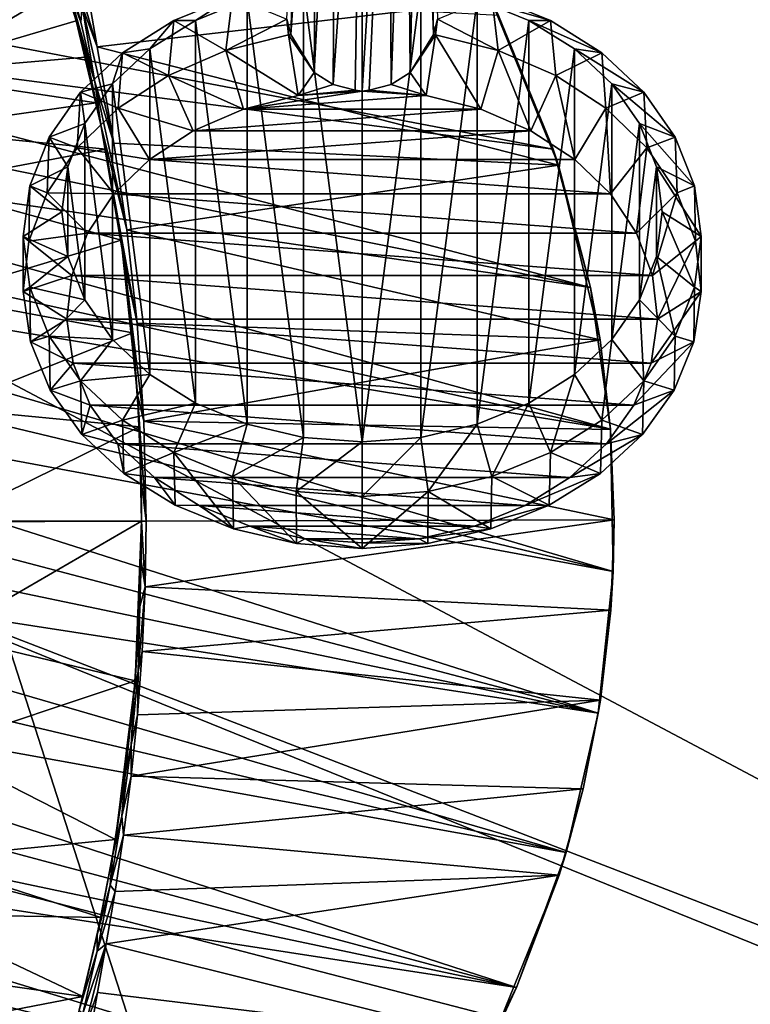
# Model space of a CAD drawing. Header units: metres. Extents: x 0 to 1004, y -708 to 0.
# Tile 22 of 118: x 128 to 279, y -444 to -241. Entities that reach past the tile are written whole.
import ezdxf

# ---------------------------------------------------------------- set-up
doc = ezdxf.new("R2010")
doc.units = ezdxf.units.M

msp = doc.modelspace()

# ---------------------------------------------------------------- linework, layer by layer
at = {"layer": 'top01'}
for points in [[(103.088409, -251.719864, 259.649841), (92.571938, -206.354126, 251.46524), (132.867233, -219.082504, 260.62207)], [(139.75119, -240.901047, 264.852875), (103.088409, -251.719864, 259.649841), (132.867233, -219.082504, 260.62207)], [(139.75119, -240.901047, 264.852875), (132.867233, -219.082504, 260.62207), (133.009766, -218.619522, 272.726166)], [(139.75119, -240.901047, 277.234894), (139.75119, -240.901047, 264.852875), (133.009766, -218.619522, 272.726166)], [(136.285278, -228.621246, 280.411102), (139.75119, -240.901047, 277.234894), (133.009766, -218.619522, 272.726166)], [(138.134064, -233.994781, 298.369324), (134.239182, -221.599396, 307.646088), (140.754913, -241.181961, 298.972168)], [(134.239182, -221.599396, 307.646088), (137.684402, -229.692993, 308.038635), (140.754913, -241.181961, 298.972168)], [(141.678009, -247.199905, 290.134369), (139.75119, -240.901047, 289.616913), (135.537308, -226.784851, 298.000336)], [(141.678009, -247.199905, 290.134369), (135.537308, -226.784851, 298.000336), (138.134064, -233.994781, 298.369324)], [(135.537308, -226.784851, 298.000336), (139.75119, -240.901047, 289.616913), (136.285278, -228.621246, 280.411102)], [(238.304123, -267.396332, 658.372742), (39.396584, -229.491959, 663.581299), (36.026302, -241.012939, 663.669556)], [(238.304123, -267.396332, 658.372742), (227.023026, -239.772797, 658.668152), (39.396584, -229.491959, 663.581299)], [(136.285278, -228.621246, 280.411102), (139.75119, -240.901047, 289.616913), (139.75119, -240.901047, 277.234894)], [(141.015533, -237.890381, 308.555969), (138.746552, -228.205414, 318.351685), (144.111984, -246.263931, 309.173157)], [(144.111984, -246.263931, 309.173157), (138.746552, -228.205414, 318.351685), (142.577728, -237.558731, 318.701172)], [(137.684402, -229.692993, 308.038635), (141.015533, -237.890381, 308.555969), (140.754913, -241.181961, 298.972168)], [(140.754913, -241.181961, 298.972168), (143.640396, -253.45813, 290.942047), (138.134064, -233.994781, 298.369324)], [(143.640396, -253.45813, 290.942047), (141.678009, -247.199905, 290.134369), (138.134064, -233.994781, 298.369324)], [(144.111984, -246.263931, 309.173157), (142.577728, -237.558731, 318.701172), (225.579132, -236.833511, 628.322754)], [(239.387512, -270.684418, 628.322754), (144.111984, -246.263931, 309.173157), (225.579132, -236.833511, 628.322754)], [(239.387512, -270.684418, 628.322754), (225.579132, -236.833511, 628.322754), (227.023026, -239.772797, 658.668152)], [(141.015533, -237.890381, 308.555969), (143.640396, -253.45813, 290.942047), (140.754913, -241.181961, 298.972168)], [(143.640396, -253.45813, 290.942047), (141.015533, -237.890381, 308.555969), (147.563385, -266.15567, 292.865753)], [(147.563385, -266.15567, 292.865753), (141.015533, -237.890381, 308.555969), (144.111984, -246.263931, 309.173157)], [(239.387512, -270.684418, 628.322754), (227.023026, -239.772797, 658.668152), (238.304123, -267.396332, 658.372742)], [(246.014938, -295.936157, 658.170837), (36.026302, -241.012939, 663.669556), (33.011452, -252.676178, 663.748535)], [(246.014938, -295.936157, 658.170837), (238.304123, -267.396332, 658.372742), (36.026302, -241.012939, 663.669556)], [(103.088409, -251.719864, 259.649841), (139.75119, -240.901047, 264.852875), (141.671768, -248.382477, 266.11142)], [(144.853729, -262.368469, 279.624756), (139.75119, -240.901047, 289.616913), (141.678009, -247.199905, 290.134369)], [(139.75119, -240.901047, 289.616913), (144.853729, -262.368469, 279.624756), (139.75119, -240.901047, 277.234894)], [(144.853729, -262.368469, 279.624756), (143.880676, -257.837921, 267.066833), (139.75119, -240.901047, 277.234894)], [(139.75119, -240.901047, 277.234894), (143.880676, -257.837921, 267.066833), (141.671768, -248.382477, 266.11142)], [(141.671768, -248.382477, 266.11142), (139.75119, -240.901047, 264.852875), (139.75119, -240.901047, 277.234894)], [(143.640396, -253.45813, 290.942047), (144.853729, -262.368469, 279.624756), (141.678009, -247.199905, 290.134369)], [(147.563385, -266.15567, 292.865753), (144.111984, -246.263931, 309.173157), (239.387512, -270.684418, 628.322754)], [(143.880676, -257.837921, 267.066833), (103.088409, -251.719864, 259.649841), (141.671768, -248.382477, 266.11142)], [(105.245506, -263.32074, 259.723877), (103.088409, -251.719864, 259.649841), (143.880676, -257.837921, 267.066833)], [(30.36018, -264.465179, 663.817932), (246.014938, -295.936157, 658.170837), (33.011452, -252.676178, 663.748535)], [(144.853729, -262.368469, 279.624756), (143.640396, -253.45813, 290.942047), (150.204285, -284.047058, 282.696869)], [(150.204285, -284.047058, 282.696869), (143.640396, -253.45813, 290.942047), (147.563385, -266.15567, 292.865753)], [(145.861221, -267.353546, 266.250824), (105.245506, -263.32074, 259.723877), (143.880676, -257.837921, 267.066833)], [(143.880676, -257.837921, 267.066833), (144.853729, -262.368469, 279.624756), (145.861221, -267.353546, 266.250824)], [(107.340927, -274.693481, 257.258514), (105.245506, -263.32074, 259.723877), (145.861221, -267.353546, 266.250824)], [(149.692474, -290.553894, 270.828156), (144.853729, -262.368469, 279.624756), (152.351288, -303.30249, 275.273865)], [(152.351288, -303.30249, 275.273865), (144.853729, -262.368469, 279.624756), (150.204285, -284.047058, 282.696869)], [(144.853729, -262.368469, 279.624756), (149.692474, -290.553894, 270.828156), (145.861221, -267.353546, 266.250824)], [(28.079628, -276.362976, 663.877686), (250.152771, -325.1427, 658.0625), (30.36018, -264.465179, 663.817932)], [(250.152771, -325.1427, 658.0625), (246.014938, -295.936157, 658.170837), (30.36018, -264.465179, 663.817932)], [(150.204285, -284.047058, 282.696869), (147.563385, -266.15567, 292.865753), (239.387512, -270.684418, 628.322754)], [(149.073013, -286.152313, 262.043823), (107.340927, -274.693481, 257.258514), (145.861221, -267.353546, 266.250824)], [(145.861221, -267.353546, 266.250824), (149.692474, -290.553894, 270.828156), (149.073013, -286.152313, 262.043823)], [(246.014938, -295.936157, 658.170837), (239.387512, -270.684418, 628.322754), (238.304123, -267.396332, 658.372742)], [(150.204285, -284.047058, 282.696869), (239.387512, -270.684418, 628.322754), (247.969803, -306.714264, 628.322754)], [(247.969803, -306.714264, 628.322754), (239.387512, -270.684418, 628.322754), (246.014938, -295.936157, 658.170837)], [(250.152771, -325.1427, 658.0625), (28.079628, -276.362976, 663.877686), (26.175861, -288.35199, 663.92749)], [(110.650826, -297.696411, 252.851227), (107.340927, -274.693481, 257.258514), (149.073013, -286.152313, 262.043823)], [(152.351288, -303.30249, 275.273865), (150.204285, -284.047058, 282.696869), (247.969803, -306.714264, 628.322754)], [(151.405045, -305.286713, 258.910065), (110.650826, -297.696411, 252.851227), (149.073013, -286.152313, 262.043823)], [(149.692474, -290.553894, 270.828156), (152.447586, -318.115021, 266.414368), (149.073013, -286.152313, 262.043823)], [(149.073013, -286.152313, 262.043823), (152.447586, -318.115021, 266.414368), (151.405045, -305.286713, 258.910065)], [(26.175861, -288.35199, 663.92749), (24.653843, -300.414276, 663.967346), (250.680878, -354.529572, 658.048645)], [(250.680878, -354.529572, 658.048645), (250.152771, -325.1427, 658.0625), (26.175861, -288.35199, 663.92749)], [(152.447586, -318.115021, 266.414368), (149.692474, -290.553894, 270.828156), (153.7453, -323.502655, 270.751953)], [(153.7453, -323.502655, 270.751953), (149.692474, -290.553894, 270.828156), (152.351288, -303.30249, 275.273865)], [(250.152771, -325.1427, 658.0625), (247.969803, -306.714264, 628.322754), (246.014938, -295.936157, 658.170837)], [(112.641136, -320.836182, 250.212402), (110.650826, -297.696411, 252.851227), (151.405045, -305.286713, 258.910065)], [(24.653843, -300.414276, 663.967346), (23.517384, -312.531555, 663.997131), (250.680878, -354.529572, 658.048645)], [(152.351288, -303.30249, 275.273865), (247.969803, -306.714264, 628.322754), (153.7453, -323.502655, 270.751953)], [(152.820389, -324.671692, 257.013), (112.641136, -320.836182, 250.212402), (151.405045, -305.286713, 258.910065)], [(152.447586, -318.115021, 266.414368), (152.820389, -324.671692, 257.013), (151.405045, -305.286713, 258.910065)], [(247.969803, -306.714264, 628.322754), (250.159836, -325.224121, 628.322754), (153.7453, -323.502655, 270.751953)], [(250.152771, -325.1427, 658.0625), (250.159836, -325.224121, 628.322754), (247.969803, -306.714264, 628.322754)], [(23.517384, -312.531555, 663.997131), (22.769129, -324.685242, 664.016724), (247.61145, -383.768463, 658.129028)], [(250.680878, -354.529572, 658.048645), (23.517384, -312.531555, 663.997131), (247.61145, -383.768463, 658.129028)], [(153.208038, -335.883575, 265.623505), (152.447586, -318.115021, 266.414368), (154.227509, -344.190033, 269.239594)], [(154.227509, -344.190033, 269.239594), (152.447586, -318.115021, 266.414368), (153.7453, -323.502655, 270.751953)], [(152.447586, -318.115021, 266.414368), (153.208038, -335.883575, 265.623505), (152.820389, -324.671692, 257.013)], [(113.310158, -344.186523, 249.327911), (112.641136, -320.836182, 250.212402), (152.820389, -324.671692, 257.013)], [(247.61145, -383.768463, 658.129028), (22.769129, -324.685242, 664.016724), (22.410526, -336.856689, 664.026123)], [(153.292374, -344.186554, 256.377838), (113.310158, -344.186523, 249.327911), (152.820389, -324.671692, 257.013)], [(153.208038, -335.883575, 265.623505), (153.292374, -344.186554, 256.377838), (152.820389, -324.671692, 257.013)], [(250.906387, -343.884338, 628.322754), (154.227509, -344.190033, 269.239594), (153.7453, -323.502655, 270.751953)], [(153.7453, -323.502655, 270.751953), (250.159836, -325.224121, 628.322754), (250.906387, -343.884338, 628.322754)], [(250.680878, -354.529572, 658.048645), (250.906387, -343.884338, 628.322754), (250.152771, -325.1427, 658.0625)], [(250.906387, -343.884338, 628.322754), (250.159836, -325.224121, 628.322754), (250.152771, -325.1427, 658.0625)], [(247.61145, -383.768463, 658.129028), (22.410526, -336.856689, 664.026123), (22.441832, -349.02713, 664.025269)], [(153.292374, -344.186554, 265.623505), (153.208038, -335.883575, 265.623505), (154.227509, -344.190033, 269.239594)], [(153.208038, -335.883575, 265.623505), (153.292374, -344.186554, 265.623505), (153.292374, -344.186554, 256.377838)], [(113.310158, -344.302032, 249.327927), (153.292374, -344.190308, 256.377838), (112.631233, -367.697113, 250.22406)], [(153.292374, -344.190308, 256.377838), (151.942947, -377.104004, 258.188019), (112.631233, -367.697113, 250.22406)], [(153.292374, -344.186554, 256.377838), (153.292374, -344.190308, 256.377838), (113.310158, -344.186523, 249.327911)], [(153.292374, -344.190308, 256.377838), (113.310158, -344.302032, 249.327927), (113.310158, -344.186523, 249.327911)], [(153.292374, -344.190308, 256.377838), (152.909378, -361.774719, 265.839233), (151.942947, -377.104004, 258.188019)], [(153.292374, -344.190308, 256.377838), (153.208023, -352.490143, 265.623505), (152.909378, -361.774719, 265.839233)], [(154.0177, -357.675293, 269.878357), (153.208023, -352.490143, 265.623505), (153.292374, -344.186554, 265.623505)], [(153.292374, -344.186554, 265.623505), (153.208023, -352.490143, 265.623505), (153.292374, -344.190308, 256.377838)], [(154.227509, -344.190033, 269.239594), (154.0177, -357.675293, 269.878357), (153.292374, -344.186554, 265.623505)], [(153.292374, -344.186554, 256.377838), (153.292374, -344.186554, 265.623505), (153.292374, -344.190308, 256.377838)], [(250.199554, -362.55542, 628.322754), (154.0177, -357.675293, 269.878357), (250.906387, -343.884338, 628.322754)], [(154.0177, -357.675293, 269.878357), (154.227509, -344.190033, 269.239594), (250.906387, -343.884338, 628.322754)], [(250.199554, -362.55542, 628.322754), (250.906387, -343.884338, 628.322754), (250.680878, -354.529572, 658.048645)], [(240.961578, -412.509003, 658.303162), (22.441832, -349.02713, 664.025269), (22.862095, -361.177856, 664.014282)], [(240.961578, -412.509003, 658.303162), (247.61145, -383.768463, 658.129028), (22.441832, -349.02713, 664.025269)], [(154.0177, -357.675293, 269.878357), (152.909378, -361.774719, 265.839233), (153.208023, -352.490143, 265.623505)], [(247.61145, -383.768463, 658.129028), (250.199554, -362.55542, 628.322754), (250.680878, -354.529572, 658.048645)], [(153.406174, -371.032684, 271.801239), (152.588943, -375.166718, 269.537109), (154.0177, -357.675293, 269.878357)], [(152.588943, -375.166718, 269.537109), (152.909378, -361.774719, 265.839233), (154.0177, -357.675293, 269.878357)], [(153.406174, -371.032684, 271.801239), (154.0177, -357.675293, 269.878357), (250.199554, -362.55542, 628.322754)], [(23.66918, -373.290314, 663.993164), (240.961578, -412.509003, 658.303162), (22.862095, -361.177856, 664.014282)], [(151.759338, -379.261353, 267.42334), (152.909378, -361.774719, 265.839233), (152.588943, -375.166718, 269.537109)], [(152.909378, -361.774719, 265.839233), (151.759338, -379.261353, 267.42334), (151.942947, -377.104004, 258.188019)], [(248.044983, -381.097198, 628.322754), (153.406174, -371.032684, 271.801239), (250.199554, -362.55542, 628.322754)], [(248.044983, -381.097198, 628.322754), (250.199554, -362.55542, 628.322754), (247.61145, -383.768463, 658.129028)], [(112.631233, -367.697113, 250.22406), (151.942947, -377.104004, 258.188019), (110.625931, -390.88208, 252.88121)], [(153.406174, -371.032684, 271.801239), (152.42308, -384.117706, 274.98819), (152.588943, -375.166718, 269.537109)], [(248.044983, -381.097198, 628.322754), (152.42308, -384.117706, 274.98819), (153.406174, -371.032684, 271.801239)], [(24.859779, -385.346161, 663.961975), (230.748352, -440.419891, 658.570618), (23.66918, -373.290314, 663.993164)], [(230.748352, -440.419891, 658.570618), (240.961578, -412.509003, 658.303162), (23.66918, -373.290314, 663.993164)], [(152.42308, -384.117706, 274.98819), (151.130478, -390.323242, 272.6073), (152.588943, -375.166718, 269.537109)], [(152.588943, -375.166718, 269.537109), (151.130478, -390.323242, 272.6073), (151.759338, -379.261353, 267.42334)], [(151.942947, -377.104004, 258.188019), (147.883682, -409.832031, 263.646027), (110.625931, -390.88208, 252.88121)], [(151.942947, -377.104004, 258.188019), (151.759338, -379.261353, 267.42334), (147.883682, -409.832031, 263.646027)], [(151.759338, -379.261353, 267.42334), (149.871613, -396.475342, 270.520294), (147.883682, -409.832031, 263.646027)], [(151.130478, -390.323242, 272.6073), (149.871613, -396.475342, 270.520294), (151.759338, -379.261353, 267.42334)], [(244.466202, -399.37146, 628.322754), (151.114822, -396.811859, 279.406738), (248.044983, -381.097198, 628.322754)], [(151.114822, -396.811859, 279.406738), (152.42308, -384.117706, 274.98819), (248.044983, -381.097198, 628.322754)], [(244.466202, -399.37146, 628.322754), (248.044983, -381.097198, 628.322754), (247.61145, -383.768463, 658.129028)], [(244.466202, -399.37146, 628.322754), (247.61145, -383.768463, 658.129028), (240.961578, -412.509003, 658.303162)], [(230.748352, -440.419891, 658.570618), (24.859779, -385.346161, 663.961975), (26.429443, -397.327362, 663.920898)], [(152.42308, -384.117706, 274.98819), (151.114822, -396.811859, 279.406738), (151.130478, -390.323242, 272.6073)], [(110.625931, -390.88208, 252.88121), (147.883682, -409.832031, 263.646027), (107.304199, -413.880005, 257.302338)], [(151.114822, -396.811859, 279.406738), (149.170258, -405.075928, 277.02243), (151.130478, -390.323242, 272.6073)], [(151.130478, -390.323242, 272.6073), (149.170258, -405.075928, 277.02243), (149.871613, -396.475342, 270.520294)], [(28.372606, -409.21637, 663.869995), (230.748352, -440.419891, 658.570618), (26.429443, -397.327362, 663.920898)], [(149.170258, -405.075928, 277.02243), (147.297028, -413.270233, 275.082764), (149.871613, -396.475342, 270.520294)], [(147.883682, -409.832031, 263.646027), (149.871613, -396.475342, 270.520294), (147.297028, -413.270233, 275.082764)], [(151.114822, -396.811859, 279.406738), (149.547058, -408.996185, 285.015625), (149.170258, -405.075928, 277.02243)], [(149.547058, -408.996185, 285.015625), (151.114822, -396.811859, 279.406738), (244.466202, -399.37146, 628.322754)], [(239.503098, -417.246155, 628.322754), (149.547058, -408.996185, 285.015625), (244.466202, -399.37146, 628.322754)], [(239.503098, -417.246155, 628.322754), (244.466202, -399.37146, 628.322754), (240.961578, -412.509003, 658.303162)], [(149.547058, -408.996185, 285.015625), (146.788162, -419.302765, 282.743134), (149.170258, -405.075928, 277.02243)], [(149.170258, -405.075928, 277.02243), (146.788162, -419.302765, 282.743134), (147.297028, -413.270233, 275.082764)], [(30.682648, -420.996002, 663.809509), (217.098862, -466.963837, 658.92804), (28.372606, -409.21637, 663.869995)], [(217.098862, -466.963837, 658.92804), (230.748352, -440.419891, 658.570618), (28.372606, -409.21637, 663.869995)], [(147.883682, -409.832031, 263.646027), (144.857132, -425.988342, 266.904572), (107.304199, -413.880005, 257.302338)], [(147.883682, -409.832031, 263.646027), (147.297028, -413.270233, 275.082764), (144.857132, -425.988342, 266.904572)], [(149.547058, -408.996185, 285.015625), (147.802872, -420.560516, 291.768433), (146.788162, -419.302765, 282.743134)], [(239.503098, -417.246155, 628.322754), (147.802872, -420.560516, 291.768433), (149.547058, -408.996185, 285.015625)], [(239.503098, -417.246155, 628.322754), (240.961578, -412.509003, 658.303162), (230.748352, -440.419891, 658.570618)], [(107.304199, -413.880005, 257.302338), (144.857132, -425.988342, 266.904572), (105.204941, -425.256287, 259.748413)], [(146.788162, -419.302765, 282.743134), (144.105637, -429.51001, 281.048523), (147.297028, -413.270233, 275.082764)], [(147.297028, -413.270233, 275.082764), (144.105637, -429.51001, 281.048523), (144.857132, -425.988342, 266.904572)], [(225.662384, -451.290344, 628.322754), (145.981628, -431.401123, 299.613037), (239.503098, -417.246155, 628.322754)], [(145.981628, -431.401123, 299.613037), (147.802872, -420.560516, 291.768433), (239.503098, -417.246155, 628.322754)], [(225.662384, -451.290344, 628.322754), (239.503098, -417.246155, 628.322754), (230.748352, -440.419891, 658.570618)], [(147.802872, -420.560516, 291.768433), (144.082321, -432.894745, 289.724243), (146.788162, -419.302765, 282.743134)], [(146.788162, -419.302765, 282.743134), (144.082321, -432.894745, 289.724243), (144.105637, -429.51001, 281.048523)], [(147.802872, -420.560516, 291.768433), (145.981628, -431.401123, 299.613037), (144.082321, -432.894745, 289.724243)], [(30.682648, -420.996002, 663.809509), (33.351929, -432.64975, 663.739624), (217.098862, -466.963837, 658.92804)], [(105.204941, -425.256287, 259.748413), (141.107925, -442.250183, 265.74173), (103.047722, -436.857941, 259.621887)], [(144.857132, -425.988342, 266.904572), (141.107925, -442.250183, 265.74173), (105.204941, -425.256287, 259.748413)], [(144.857132, -425.988342, 266.904572), (144.105637, -429.51001, 281.048523), (141.107925, -442.250183, 265.74173)], [(144.082321, -432.894745, 289.724243), (140.38237, -445.078644, 288.345825), (144.105637, -429.51001, 281.048523)], [(144.105637, -429.51001, 281.048523), (140.38237, -445.078644, 288.345825), (141.107925, -442.250183, 265.74173)], [(33.351929, -432.64975, 663.739624), (36.371849, -444.161743, 663.660522), (217.098862, -466.963837, 658.92804)], [(145.981628, -431.401123, 299.613037), (141.165405, -445.754669, 297.91687), (144.082321, -432.894745, 289.724243)], [(141.165405, -445.754669, 297.91687), (145.981628, -431.401123, 299.613037), (141.302261, -449.686371, 307.831909)], [(145.981628, -431.401123, 299.613037), (144.199158, -441.418091, 308.491089), (141.302261, -449.686371, 307.831909)], [(144.199158, -441.418091, 308.491089), (145.981628, -431.401123, 299.613037), (225.662384, -451.290344, 628.322754)], [(144.082321, -432.894745, 289.724243), (141.165405, -445.754669, 297.91687), (140.38237, -445.078644, 288.345825)], [(141.107925, -442.250183, 265.74173), (100.422379, -450.121552, 257.518005), (103.047722, -436.857941, 259.621887)], [(225.662384, -451.290344, 628.322754), (230.748352, -440.419891, 658.570618), (217.098862, -466.963837, 658.92804)], [(141.107925, -442.250183, 265.74173), (138.775925, -451.057373, 264.215393), (100.422379, -450.121552, 257.518005)], [(141.107925, -442.250183, 265.74173), (140.38237, -445.078644, 288.345825), (138.775925, -451.057373, 264.215393)], [(141.302261, -449.686371, 307.831909), (144.199158, -441.418091, 308.491089), (142.590134, -450.503113, 318.326752)], [(142.590134, -450.503113, 318.326752), (144.199158, -441.418091, 308.491089), (225.662384, -451.290344, 628.322754)]]:
    msp.add_3dface(points, dxfattribs=at)
at = {"layer": 'top0123414'}
for points in [[(211.833511, -156.736862, 1824.596924), (213.557999, -243.722763, 1940.249268), (210.650833, -161.174545, 1821.489624)], [(214.384399, -240.516769, 1944.354736), (213.557999, -243.722763, 1940.249268), (211.833511, -156.736862, 1824.596924)], [(183.282623, -240.516769, 1944.354736), (187.01619, -161.174545, 1821.489624), (184.109024, -243.722763, 1940.249268)], [(187.01619, -161.174545, 1821.489624), (189.644226, -164.26918, 1819.322754), (184.109024, -243.722763, 1940.249268)], [(210.650833, -161.174545, 1821.489624), (208.727814, -251.541946, 1938.999512), (208.022797, -164.26918, 1819.322754)], [(213.557999, -243.722763, 1940.249268), (208.727814, -251.541946, 1938.999512), (210.650833, -161.174545, 1821.489624)], [(184.109024, -243.722763, 1940.249268), (189.644226, -164.26918, 1819.322754), (188.939209, -251.541946, 1938.999512)], [(189.644226, -164.26918, 1819.322754), (193.416794, -166.417206, 1817.818604), (188.939209, -251.541946, 1938.999512)], [(208.022797, -164.26918, 1819.322754), (204.811813, -254.042908, 1938.439941), (204.250244, -166.417206, 1817.818604)], [(208.727814, -251.541946, 1938.999512), (204.811813, -254.042908, 1938.439941), (208.022797, -164.26918, 1819.322754)], [(188.939209, -251.541946, 1938.999512), (193.416794, -166.417206, 1817.818604), (192.855209, -254.042908, 1938.439941)], [(193.416794, -166.417206, 1817.818604), (198.833511, -167.385651, 1817.140503), (192.855209, -254.042908, 1938.439941)], [(204.250244, -166.417206, 1817.818604), (200.291611, -255.215836, 1938.144531), (198.833511, -255.4319, 1938.325806)], [(198.833511, -255.4319, 1938.325806), (198.833511, -167.385651, 1817.140503), (204.250244, -166.417206, 1817.818604)], [(204.811813, -254.042908, 1938.439941), (200.291611, -255.215836, 1938.144531), (204.250244, -166.417206, 1817.818604)], [(192.855209, -254.042908, 1938.439941), (198.833511, -167.385651, 1817.140503), (197.375412, -255.215836, 1938.144531)], [(198.833511, -167.385651, 1817.140503), (198.833511, -255.4319, 1938.325806), (197.375412, -255.215836, 1938.144531)], [(186.738831, -233.698456, 1964.058105), (175.107956, -236.401062, 1966.325928), (186.737869, -326.862854, 2042.232422)], [(198.833511, -327.775513, 2042.998169), (186.738831, -233.698456, 1964.058105), (186.737869, -326.862854, 2042.232422)], [(198.833511, -327.775513, 2042.998169), (198.833511, -232.785995, 1963.29248), (186.738831, -233.698456, 1964.058105)], [(210.928192, -233.698456, 1964.058105), (198.833511, -232.785995, 1963.29248), (198.833511, -327.775513, 2042.998169)], [(210.929169, -326.862885, 2042.232422), (210.928192, -233.698456, 1964.058105), (198.833511, -327.775513, 2042.998169)], [(222.559067, -236.401062, 1966.325928), (210.928192, -233.698456, 1964.058105), (210.929169, -326.862885, 2042.232422)], [(159.951172, -240.833191, 1959.601685), (164.38884, -240.789963, 1970.008667), (172.054733, -235.878891, 1955.444458)], [(159.951172, -240.833191, 1959.601685), (172.054733, -235.878891, 1955.444458), (170.709793, -247.041199, 1943.033813)], [(164.38884, -240.789963, 1970.008667), (175.107956, -236.401062, 1966.325928), (172.054733, -235.878891, 1955.444458)], [(175.107956, -236.401062, 1966.325928), (164.38884, -240.789963, 1970.008667), (175.10701, -324.160156, 2039.964478)], [(170.709793, -247.041199, 1943.033813), (172.054733, -235.878891, 1955.444458), (183.282623, -240.516769, 1944.354736)], [(186.737869, -326.862854, 2042.232422), (175.107956, -236.401062, 1966.325928), (175.10701, -324.160156, 2039.964478)], [(222.559998, -324.160156, 2039.964478), (222.559067, -236.401062, 1966.325928), (210.929169, -326.862885, 2042.232422)], [(226.957245, -247.041199, 1943.033813), (214.384399, -240.516769, 1944.354736), (225.612305, -235.878891, 1955.444458)], [(237.715866, -240.833191, 1959.601685), (225.612305, -235.878891, 1955.444458), (222.559067, -236.401062, 1966.325928)], [(233.278183, -240.789963, 1970.008667), (237.715866, -240.833191, 1959.601685), (222.559067, -236.401062, 1966.325928)], [(233.278183, -240.789963, 1970.008667), (222.559067, -236.401062, 1966.325928), (222.559998, -324.160156, 2039.964478)], [(237.715866, -240.833191, 1959.601685), (226.957245, -247.041199, 1943.033813), (225.612305, -235.878891, 1955.444458)], [(149.34198, -247.501236, 1965.196777), (154.993439, -246.696487, 1974.964844), (159.951172, -240.833191, 1959.601685)], [(149.34198, -247.501236, 1965.196777), (159.951172, -240.833191, 1959.601685), (158.82959, -252.142303, 1947.314209)], [(154.993439, -246.696487, 1974.964844), (164.38884, -240.789963, 1970.008667), (159.951172, -240.833191, 1959.601685)], [(164.38884, -240.789963, 1970.008667), (154.993439, -246.696487, 1974.964844), (164.387985, -319.771118, 2036.281738)], [(158.82959, -252.142303, 1947.314209), (159.951172, -240.833191, 1959.601685), (170.709793, -247.041199, 1943.033813)], [(175.10701, -324.160156, 2039.964478), (164.38884, -240.789963, 1970.008667), (164.387985, -319.771118, 2036.281738)], [(183.654556, -243.798874, 1940.313232), (170.709793, -247.041199, 1943.033813), (183.282623, -240.516769, 1944.354736)], [(184.109024, -243.722763, 1940.249268), (183.654556, -243.798874, 1940.313232), (183.282623, -240.516769, 1944.354736)], [(214.012466, -243.798874, 1940.313232), (213.557999, -243.722763, 1940.249268), (214.384399, -240.516769, 1944.354736)], [(226.957245, -247.041199, 1943.033813), (214.012466, -243.798874, 1940.313232), (214.384399, -240.516769, 1944.354736)], [(233.279022, -319.771118, 2036.281738), (233.278183, -240.789963, 1970.008667), (222.559998, -324.160156, 2039.964478)], [(238.837433, -252.142303, 1947.314209), (226.957245, -247.041199, 1943.033813), (237.715866, -240.833191, 1959.601685)], [(242.673599, -246.696487, 1974.964844), (248.325043, -247.501236, 1965.196777), (233.278183, -240.789963, 1970.008667)], [(248.325043, -247.501236, 1965.196777), (237.715866, -240.833191, 1959.601685), (233.278183, -240.789963, 1970.008667)], [(242.673599, -246.696487, 1974.964844), (233.278183, -240.789963, 1970.008667), (233.279022, -319.771118, 2036.281738)], [(248.325043, -247.501236, 1965.196777), (238.837433, -252.142303, 1947.314209), (237.715866, -240.833191, 1959.601685)], [(170.709793, -247.041199, 1943.033813), (183.654556, -243.798874, 1940.313232), (185.596191, -256.31601, 1939.067627)], [(183.654556, -243.798874, 1940.313232), (184.109024, -243.722763, 1940.249268), (188.939209, -251.541946, 1938.999512)], [(185.596191, -256.31601, 1939.067627), (183.654556, -243.798874, 1940.313232), (188.939209, -251.541946, 1938.999512)], [(208.727814, -251.541946, 1938.999512), (213.557999, -243.722763, 1940.249268), (214.012466, -243.798874, 1940.313232)], [(214.012466, -243.798874, 1940.313232), (212.070831, -256.31601, 1939.067627), (208.727814, -251.541946, 1938.999512)], [(223.350037, -259.1427, 1941.439575), (212.070831, -256.31601, 1939.067627), (214.012466, -243.798874, 1940.313232)], [(226.957245, -247.041199, 1943.033813), (223.350037, -259.1427, 1941.439575), (214.012466, -243.798874, 1940.313232)], [(140.634918, -255.62674, 1972.014893), (147.282791, -253.893646, 1981.003906), (149.34198, -247.501236, 1965.196777)], [(140.634918, -255.62674, 1972.014893), (149.34198, -247.501236, 1965.196777), (148.463684, -258.909088, 1952.992188)], [(147.282791, -253.893646, 1981.003906), (154.993439, -246.696487, 1974.964844), (149.34198, -247.501236, 1965.196777)], [(154.993439, -246.696487, 1974.964844), (147.282791, -253.893646, 1981.003906), (154.992706, -313.864471, 2031.325439)], [(148.463684, -258.909088, 1952.992188), (149.34198, -247.501236, 1965.196777), (158.82959, -252.142303, 1947.314209)], [(164.387985, -319.771118, 2036.281738), (154.993439, -246.696487, 1974.964844), (154.992706, -313.864471, 2031.325439)], [(158.82959, -252.142303, 1947.314209), (170.709793, -247.041199, 1943.033813), (174.316986, -259.1427, 1941.439575)], [(174.316986, -259.1427, 1941.439575), (170.709793, -247.041199, 1943.033813), (185.596191, -256.31601, 1939.067627)], [(233.701309, -263.588898, 1945.170288), (223.350037, -259.1427, 1941.439575), (226.957245, -247.041199, 1943.033813)], [(238.837433, -252.142303, 1947.314209), (233.701309, -263.588898, 1945.170288), (226.957245, -247.041199, 1943.033813)], [(242.674316, -313.864471, 2031.325439), (242.673599, -246.696487, 1974.964844), (233.279022, -319.771118, 2036.281738)], [(249.203339, -258.909088, 1952.992188), (238.837433, -252.142303, 1947.314209), (248.325043, -247.501236, 1965.196777)], [(250.384247, -253.893646, 1981.003906), (257.032104, -255.62674, 1972.014893), (242.673599, -246.696487, 1974.964844)], [(257.032104, -255.62674, 1972.014893), (248.325043, -247.501236, 1965.196777), (242.673599, -246.696487, 1974.964844)], [(250.384247, -253.893646, 1981.003906), (242.673599, -246.696487, 1974.964844), (242.674316, -313.864471, 2031.325439)], [(257.032104, -255.62674, 1972.014893), (249.203339, -258.909088, 1952.992188), (248.325043, -247.501236, 1965.196777)], [(188.939209, -251.541946, 1938.999512), (192.855209, -254.042908, 1938.439941), (185.596191, -256.31601, 1939.067627)], [(212.070831, -256.31601, 1939.067627), (204.811813, -254.042908, 1938.439941), (208.727814, -251.541946, 1938.999512)], [(141.553238, -262.104858, 1987.893921), (147.282791, -253.893646, 1981.003906), (140.634918, -255.62674, 1972.014893)], [(147.282791, -253.893646, 1981.003906), (141.553238, -262.104858, 1987.893921), (147.282211, -306.667206, 2025.286255)], [(154.992706, -313.864471, 2031.325439), (147.282791, -253.893646, 1981.003906), (147.282211, -306.667206, 2025.286255)], [(148.463684, -258.909088, 1952.992188), (158.82959, -252.142303, 1947.314209), (163.965714, -263.588898, 1945.170288)], [(163.965714, -263.588898, 1945.170288), (158.82959, -252.142303, 1947.314209), (174.316986, -259.1427, 1941.439575)], [(242.73288, -269.486298, 1950.118896), (233.701309, -263.588898, 1945.170288), (238.837433, -252.142303, 1947.314209)], [(249.203339, -258.909088, 1952.992188), (242.73288, -269.486298, 1950.118896), (238.837433, -252.142303, 1947.314209)], [(250.384811, -306.667236, 2025.286255), (250.384247, -253.893646, 1981.003906), (242.674316, -313.864471, 2031.325439)], [(256.1138, -262.104858, 1987.893921), (263.502411, -264.89743, 1979.793945), (250.384247, -253.893646, 1981.003906)], [(263.502411, -264.89743, 1979.793945), (257.032104, -255.62674, 1972.014893), (250.384247, -253.893646, 1981.003906)], [(256.1138, -262.104858, 1987.893921), (250.384247, -253.893646, 1981.003906), (250.384811, -306.667236, 2025.286255)], [(134.164627, -264.89743, 1979.793945), (141.553238, -262.104858, 1987.893921), (140.634918, -255.62674, 1972.014893)], [(134.164627, -264.89743, 1979.793945), (140.634918, -255.62674, 1972.014893), (140.00444, -267.085449, 1959.852905)], [(140.00444, -267.085449, 1959.852905), (140.634918, -255.62674, 1972.014893), (148.463684, -258.909088, 1952.992188)], [(212.070831, -256.31601, 1939.067627), (174.316986, -259.1427, 1941.439575), (198.833511, -255.4319, 1938.325806)], [(174.316986, -259.1427, 1941.439575), (185.596191, -256.31601, 1939.067627), (198.833511, -255.4319, 1938.325806)], [(192.855209, -254.042908, 1938.439941), (197.375412, -255.215836, 1938.144531), (185.596191, -256.31601, 1939.067627)], [(198.833511, -255.4319, 1938.325806), (185.596191, -256.31601, 1939.067627), (197.375412, -255.215836, 1938.144531)], [(198.833511, -255.4319, 1938.325806), (200.291611, -255.215836, 1938.144531), (212.070831, -256.31601, 1939.067627)], [(212.070831, -256.31601, 1939.067627), (200.291611, -255.215836, 1938.144531), (204.811813, -254.042908, 1938.439941)], [(257.662567, -267.085449, 1959.852905), (249.203339, -258.909088, 1952.992188), (257.032104, -255.62674, 1972.014893)], [(263.502411, -264.89743, 1979.793945), (257.662567, -267.085449, 1959.852905), (257.032104, -255.62674, 1972.014893)], [(174.316986, -259.1427, 1941.439575), (212.070831, -256.31601, 1939.067627), (223.350037, -259.1427, 1941.439575)], [(140.00444, -267.085449, 1959.852905), (148.463684, -258.909088, 1952.992188), (154.934143, -269.486298, 1950.118896)], [(154.934143, -269.486298, 1950.118896), (148.463684, -258.909088, 1952.992188), (163.965714, -263.588898, 1945.170288)], [(163.965714, -263.588898, 1945.170288), (223.350037, -259.1427, 1941.439575), (233.701309, -263.588898, 1945.170288)], [(163.965714, -263.588898, 1945.170288), (174.316986, -259.1427, 1941.439575), (223.350037, -259.1427, 1941.439575)], [(250.10289, -276.611725, 1956.097778), (242.73288, -269.486298, 1950.118896), (249.203339, -258.909088, 1952.992188)], [(257.662567, -267.085449, 1959.852905), (250.10289, -276.611725, 1956.097778), (249.203339, -258.909088, 1952.992188)], [(138.024948, -271.014557, 1995.370117), (141.553238, -262.104858, 1987.893921), (134.164627, -264.89743, 1979.793945)], [(141.553238, -262.104858, 1987.893921), (138.024948, -271.014557, 1995.370117), (141.552841, -298.455933, 2018.396118)], [(147.282211, -306.667206, 2025.286255), (141.553238, -262.104858, 1987.893921), (141.552841, -298.455933, 2018.396118)], [(256.114197, -298.455933, 2018.396118), (256.1138, -262.104858, 1987.893921), (250.384811, -306.667236, 2025.286255)], [(259.64209, -271.014557, 1995.370117), (267.487244, -274.95697, 1988.234863), (256.1138, -262.104858, 1987.893921)], [(267.487244, -274.95697, 1988.234863), (263.502411, -264.89743, 1979.793945), (256.1138, -262.104858, 1987.893921)], [(259.64209, -271.014557, 1995.370117), (256.1138, -262.104858, 1987.893921), (256.114197, -298.455933, 2018.396118)], [(154.934143, -269.486298, 1950.118896), (233.701309, -263.588898, 1945.170288), (242.73288, -269.486298, 1950.118896)], [(154.934143, -269.486298, 1950.118896), (163.965714, -263.588898, 1945.170288), (233.701309, -263.588898, 1945.170288)], [(130.179779, -274.95697, 1988.234863), (138.024948, -271.014557, 1995.370117), (134.164627, -264.89743, 1979.793945)], [(130.179779, -274.95697, 1988.234863), (134.164627, -264.89743, 1979.793945), (133.772079, -276.361847, 1967.636719)], [(133.772079, -276.361847, 1967.636719), (134.164627, -264.89743, 1979.793945), (140.00444, -267.085449, 1959.852905)], [(263.894958, -276.361847, 1967.636719), (257.662567, -267.085449, 1959.852905), (263.502411, -264.89743, 1979.793945)], [(267.487244, -274.95697, 1988.234863), (263.894958, -276.361847, 1967.636719), (263.502411, -264.89743, 1979.793945)], [(133.772079, -276.361847, 1967.636719), (140.00444, -267.085449, 1959.852905), (147.564133, -276.611725, 1956.097778)], [(147.564133, -276.611725, 1956.097778), (140.00444, -267.085449, 1959.852905), (154.934143, -269.486298, 1950.118896)], [(255.53241, -284.695435, 1962.880859), (250.10289, -276.611725, 1956.097778), (257.662567, -267.085449, 1959.852905)], [(263.894958, -276.361847, 1967.636719), (255.53241, -284.695435, 1962.880859), (257.662567, -267.085449, 1959.852905)], [(147.564133, -276.611725, 1956.097778), (154.934143, -269.486298, 1950.118896), (250.10289, -276.611725, 1956.097778)], [(250.10289, -276.611725, 1956.097778), (154.934143, -269.486298, 1950.118896), (242.73288, -269.486298, 1950.118896)], [(136.833511, -280.280365, 2003.14502), (138.024948, -271.014557, 1995.370117), (130.179779, -274.95697, 1988.234863)], [(138.024948, -271.014557, 1995.370117), (136.833511, -280.280365, 2003.14502), (138.024734, -289.546173, 2010.919922)], [(141.552841, -298.455933, 2018.396118), (138.024948, -271.014557, 1995.370117), (138.024734, -289.546173, 2010.919922)], [(259.642273, -289.546204, 2010.919922), (259.64209, -271.014557, 1995.370117), (256.114197, -298.455933, 2018.396118)], [(260.833527, -280.280365, 2003.14502), (268.833527, -285.418762, 1997.013428), (259.64209, -271.014557, 1995.370117)], [(268.833527, -285.418762, 1997.013428), (267.487244, -274.95697, 1988.234863), (259.64209, -271.014557, 1995.370117)], [(259.642273, -289.546204, 2010.919922), (260.833527, -280.280365, 2003.14502), (259.64209, -271.014557, 1995.370117)], [(128.833511, -285.418762, 1997.013428), (136.833511, -280.280365, 2003.14502), (130.179779, -274.95697, 1988.234863)], [(128.833511, -285.418762, 1997.013428), (130.179779, -274.95697, 1988.234863), (130.002518, -286.387115, 1976.04895)], [(130.002518, -286.387115, 1976.04895), (130.179779, -274.95697, 1988.234863), (133.772079, -276.361847, 1967.636719)], [(130.002518, -286.387115, 1976.04895), (133.772079, -276.361847, 1967.636719), (142.134613, -284.695465, 1962.880859)], [(142.134613, -284.695465, 1962.880859), (133.772079, -276.361847, 1967.636719), (147.564133, -276.611725, 1956.097778)], [(258.815918, -293.431549, 1970.211304), (255.53241, -284.695435, 1962.880859), (263.894958, -276.361847, 1967.636719)], [(267.66452, -286.387115, 1976.04895), (258.815918, -293.431549, 1970.211304), (263.894958, -276.361847, 1967.636719)], [(267.66452, -286.387115, 1976.04895), (263.894958, -276.361847, 1967.636719), (267.487244, -274.95697, 1988.234863)], [(268.833527, -285.418762, 1997.013428), (267.66452, -286.387115, 1976.04895), (267.487244, -274.95697, 1988.234863)], [(142.134613, -284.695465, 1962.880859), (147.564133, -276.611725, 1956.097778), (255.53241, -284.695435, 1962.880859)], [(255.53241, -284.695435, 1962.880859), (147.564133, -276.611725, 1956.097778), (250.10289, -276.611725, 1956.097778)], [(138.024734, -289.546173, 2010.919922), (136.833511, -280.280365, 2003.14502), (128.833511, -285.418762, 1997.013428)], [(259.642273, -289.546204, 2010.919922), (267.489441, -295.880707, 2005.791992), (260.833527, -280.280365, 2003.14502)], [(267.489441, -295.880707, 2005.791992), (268.833527, -285.418762, 1997.013428), (260.833527, -280.280365, 2003.14502)], [(130.177582, -295.880707, 2005.791992), (138.024734, -289.546173, 2010.919922), (128.833511, -285.418762, 1997.013428)], [(130.177582, -295.880707, 2005.791992), (128.833511, -285.418762, 1997.013428), (128.83844, -296.78183, 1984.771118)], [(128.83844, -296.78183, 1984.771118), (128.833511, -285.418762, 1997.013428), (130.002518, -286.387115, 1976.04895)], [(128.83844, -296.78183, 1984.771118), (130.002518, -286.387115, 1976.04895), (138.851105, -293.431549, 1970.211304)], [(138.851105, -293.431549, 1970.211304), (130.002518, -286.387115, 1976.04895), (142.134613, -284.695465, 1962.880859)], [(138.851105, -293.431549, 1970.211304), (142.134613, -284.695465, 1962.880859), (258.815918, -293.431549, 1970.211304)], [(258.815918, -293.431549, 1970.211304), (142.134613, -284.695465, 1962.880859), (255.53241, -284.695435, 1962.880859)], [(259.829163, -302.489349, 1977.811646), (258.815918, -293.431549, 1970.211304), (267.66452, -286.387115, 1976.04895)], [(268.828583, -296.78183, 1984.771118), (259.829163, -302.489349, 1977.811646), (267.66452, -286.387115, 1976.04895)], [(267.489441, -295.880707, 2005.791992), (268.828583, -296.78183, 1984.771118), (268.833527, -285.418762, 1997.013428)], [(268.828583, -296.78183, 1984.771118), (267.66452, -286.387115, 1976.04895), (268.833527, -285.418762, 1997.013428)], [(141.552841, -298.455933, 2018.396118), (138.024734, -289.546173, 2010.919922), (130.177582, -295.880707, 2005.791992)], [(256.114197, -298.455933, 2018.396118), (263.506683, -305.940765, 2014.233398), (259.642273, -289.546204, 2010.919922)], [(263.506683, -305.940765, 2014.233398), (267.489441, -295.880707, 2005.791992), (259.642273, -289.546204, 2010.919922)], [(137.83786, -302.489349, 1977.811646), (128.83844, -296.78183, 1984.771118), (138.851105, -293.431549, 1970.211304)], [(137.83786, -302.489349, 1977.811646), (138.851105, -293.431549, 1970.211304), (259.829163, -302.489349, 1977.811646)], [(259.829163, -302.489349, 1977.811646), (138.851105, -293.431549, 1970.211304), (258.815918, -293.431549, 1970.211304)], [(130.323898, -307.152466, 1993.473145), (130.177582, -295.880707, 2005.791992), (128.83844, -296.78183, 1984.771118)], [(134.160339, -305.940765, 2014.233398), (141.552841, -298.455933, 2018.396118), (130.177582, -295.880707, 2005.791992)], [(134.160339, -305.940765, 2014.233398), (130.177582, -295.880707, 2005.791992), (130.323898, -307.152466, 1993.473145)], [(263.506683, -305.940765, 2014.233398), (267.34314, -307.152466, 1993.473145), (267.489441, -295.880707, 2005.791992)], [(267.34314, -307.152466, 1993.473145), (268.828583, -296.78183, 1984.771118), (267.489441, -295.880707, 2005.791992)], [(130.323898, -307.152466, 1993.473145), (128.83844, -296.78183, 1984.771118), (137.83786, -302.489349, 1977.811646)], [(147.282211, -306.667206, 2025.286255), (141.552841, -298.455933, 2018.396118), (134.160339, -305.940765, 2014.233398)], [(250.384811, -306.667236, 2025.286255), (257.03833, -315.212219, 2022.013062), (256.114197, -298.455933, 2018.396118)], [(257.03833, -315.212219, 2022.013062), (263.506683, -305.940765, 2014.233398), (256.114197, -298.455933, 2018.396118)], [(267.34314, -307.152466, 1993.473145), (258.533783, -311.526001, 1985.394287), (268.828583, -296.78183, 1984.771118)], [(258.533783, -311.526001, 1985.394287), (259.829163, -302.489349, 1977.811646), (268.828583, -296.78183, 1984.771118)], [(139.133255, -311.526001, 1985.394287), (130.323898, -307.152466, 1993.473145), (137.83786, -302.489349, 1977.811646)], [(139.133255, -311.526001, 1985.394287), (137.83786, -302.489349, 1977.811646), (258.533783, -311.526001, 1985.394287)], [(258.533783, -311.526001, 1985.394287), (137.83786, -302.489349, 1977.811646), (259.829163, -302.489349, 1977.811646)], [(134.402679, -317.106476, 2001.825562), (134.160339, -305.940765, 2014.233398), (130.323898, -307.152466, 1993.473145)], [(140.628693, -315.212219, 2022.013062), (147.282211, -306.667206, 2025.286255), (134.160339, -305.940765, 2014.233398)], [(140.628693, -315.212219, 2022.013062), (134.160339, -305.940765, 2014.233398), (134.402679, -317.106476, 2001.825562)], [(154.992706, -313.864471, 2031.325439), (147.282211, -306.667206, 2025.286255), (140.628693, -315.212219, 2022.013062)], [(242.674316, -313.864471, 2031.325439), (248.332962, -323.338806, 2028.832031), (250.384811, -306.667236, 2025.286255)], [(248.332962, -323.338806, 2028.832031), (257.03833, -315.212219, 2022.013062), (250.384811, -306.667236, 2025.286255)], [(257.03833, -315.212219, 2022.013062), (263.264343, -317.106476, 2001.825562), (263.506683, -305.940765, 2014.233398)], [(263.264343, -317.106476, 2001.825562), (267.34314, -307.152466, 1993.473145), (263.506683, -305.940765, 2014.233398)], [(134.402679, -317.106476, 2001.825562), (130.323898, -307.152466, 1993.473145), (139.133255, -311.526001, 1985.394287)], [(263.264343, -317.106476, 2001.825562), (254.97879, -320.199524, 1992.672241), (267.34314, -307.152466, 1993.473145)], [(254.97879, -320.199524, 1992.672241), (258.533783, -311.526001, 1985.394287), (267.34314, -307.152466, 1993.473145)], [(142.688248, -320.199524, 1992.672241), (134.402679, -317.106476, 2001.825562), (139.133255, -311.526001, 1985.394287)], [(142.688248, -320.199524, 1992.672241), (139.133255, -311.526001, 1985.394287), (254.97879, -320.199524, 1992.672241)], [(254.97879, -320.199524, 1992.672241), (139.133255, -311.526001, 1985.394287), (258.533783, -311.526001, 1985.394287)], [(149.334061, -323.338806, 2028.832031), (154.992706, -313.864471, 2031.325439), (140.628693, -315.212219, 2022.013062)], [(164.387985, -319.771118, 2036.281738), (154.992706, -313.864471, 2031.325439), (149.334061, -323.338806, 2028.832031)], [(233.279022, -319.771118, 2036.281738), (237.725174, -330.008148, 2034.428345), (242.674316, -313.864471, 2031.325439)], [(237.725174, -330.008148, 2034.428345), (248.332962, -323.338806, 2028.832031), (242.674316, -313.864471, 2031.325439)], [(140.920395, -326.267059, 2009.512207), (140.628693, -315.212219, 2022.013062), (134.402679, -317.106476, 2001.825562)], [(149.334061, -323.338806, 2028.832031), (140.628693, -315.212219, 2022.013062), (140.920395, -326.267059, 2009.512207)], [(248.332962, -323.338806, 2028.832031), (256.746643, -326.267059, 2009.512207), (257.03833, -315.212219, 2022.013062)], [(256.746643, -326.267059, 2009.512207), (263.264343, -317.106476, 2001.825562), (257.03833, -315.212219, 2022.013062)], [(140.920395, -326.267059, 2009.512207), (134.402679, -317.106476, 2001.825562), (142.688248, -320.199524, 1992.672241)], [(256.746643, -326.267059, 2009.512207), (249.298752, -328.18161, 1999.369995), (263.264343, -317.106476, 2001.825562)], [(249.298752, -328.18161, 1999.369995), (254.97879, -320.199524, 1992.672241), (263.264343, -317.106476, 2001.825562)], [(148.368271, -328.18161, 1999.369995), (140.920395, -326.267059, 2009.512207), (142.688248, -320.199524, 1992.672241)], [(148.368271, -328.18161, 1999.369995), (142.688248, -320.199524, 1992.672241), (249.298752, -328.18161, 1999.369995)], [(249.298752, -328.18161, 1999.369995), (142.688248, -320.199524, 1992.672241), (254.97879, -320.199524, 1992.672241)], [(159.941849, -330.008148, 2034.428345), (164.387985, -319.771118, 2036.281738), (149.334061, -323.338806, 2028.832031)], [(175.10701, -324.160156, 2039.964478), (164.387985, -319.771118, 2036.281738), (159.941849, -330.008148, 2034.428345)], [(222.559998, -324.160156, 2039.964478), (225.62265, -334.963928, 2038.58667), (233.279022, -319.771118, 2036.281738)], [(225.62265, -334.963928, 2038.58667), (237.725174, -330.008148, 2034.428345), (233.279022, -319.771118, 2036.281738)], [(149.63031, -334.287476, 2016.242188), (149.334061, -323.338806, 2028.832031), (140.920395, -326.267059, 2009.512207)], [(159.941849, -330.008148, 2034.428345), (149.334061, -323.338806, 2028.832031), (149.63031, -334.287476, 2016.242188)], [(172.044373, -334.963928, 2038.58667), (175.10701, -324.160156, 2039.964478), (159.941849, -330.008148, 2034.428345)], [(186.737869, -326.862854, 2042.232422), (175.10701, -324.160156, 2039.964478), (172.044373, -334.963928, 2038.58667)], [(210.929169, -326.862885, 2042.232422), (212.490524, -338.015717, 2041.147461), (222.559998, -324.160156, 2039.964478)], [(212.490524, -338.015717, 2041.147461), (225.62265, -334.963928, 2038.58667), (222.559998, -324.160156, 2039.964478)], [(237.725174, -330.008148, 2034.428345), (248.036713, -334.287476, 2016.242188), (248.332962, -323.338806, 2028.832031)], [(248.036713, -334.287476, 2016.242188), (256.746643, -326.267059, 2009.512207), (248.332962, -323.338806, 2028.832031)], [(149.63031, -334.287476, 2016.242188), (140.920395, -326.267059, 2009.512207), (148.368271, -328.18161, 1999.369995)], [(185.176498, -338.015717, 2041.147461), (186.737869, -326.862854, 2042.232422), (172.044373, -334.963928, 2038.58667)], [(198.833511, -327.775513, 2042.998169), (186.737869, -326.862854, 2042.232422), (185.176498, -338.015717, 2041.147461)], [(198.833511, -327.775513, 2042.998169), (198.833511, -339.046173, 2042.012085), (210.929169, -326.862885, 2042.232422)], [(198.833511, -339.046173, 2042.012085), (212.490524, -338.015717, 2041.147461), (210.929169, -326.862885, 2042.232422)], [(248.036713, -334.287476, 2016.242188), (241.708664, -335.170135, 2005.234131), (256.746643, -326.267059, 2009.512207)], [(241.708664, -335.170135, 2005.234131), (249.298752, -328.18161, 1999.369995), (256.746643, -326.267059, 2009.512207)], [(155.958374, -335.170135, 2005.234131), (149.63031, -334.287476, 2016.242188), (148.368271, -328.18161, 1999.369995)], [(155.958374, -335.170135, 2005.234131), (148.368271, -328.18161, 1999.369995), (241.708664, -335.170135, 2005.234131)], [(241.708664, -335.170135, 2005.234131), (148.368271, -328.18161, 1999.369995), (249.298752, -328.18161, 1999.369995)], [(198.833511, -339.046173, 2042.012085), (198.833511, -327.775513, 2042.998169), (185.176498, -338.015717, 2041.147461)], [(160.202744, -340.864105, 2021.76062), (159.941849, -330.008148, 2034.428345), (149.63031, -334.287476, 2016.242188)], [(172.044373, -334.963928, 2038.58667), (159.941849, -330.008148, 2034.428345), (172.237473, -345.748016, 2025.858643)], [(159.941849, -330.008148, 2034.428345), (160.202744, -340.864105, 2021.76062), (172.237473, -345.748016, 2025.858643)], [(225.62265, -334.963928, 2038.58667), (237.464294, -340.864105, 2021.76062), (237.725174, -330.008148, 2034.428345)], [(237.464294, -340.864105, 2021.76062), (248.036713, -334.287476, 2016.242188), (237.725174, -330.008148, 2034.428345)], [(160.202744, -340.864105, 2021.76062), (149.63031, -334.287476, 2016.242188), (155.958374, -335.170135, 2005.234131)], [(165.171249, -340.900604, 2010.042603), (160.202744, -340.864105, 2021.76062), (155.958374, -335.170135, 2005.234131)], [(165.171249, -340.900604, 2010.042603), (155.958374, -335.170135, 2005.234131), (232.495789, -340.900604, 2010.042603)], [(232.495789, -340.900604, 2010.042603), (155.958374, -335.170135, 2005.234131), (241.708664, -335.170135, 2005.234131)], [(185.176498, -338.015717, 2041.147461), (172.044373, -334.963928, 2038.58667), (185.278946, -348.754303, 2028.381226)], [(172.044373, -334.963928, 2038.58667), (172.237473, -345.748016, 2025.858643), (185.278946, -348.754303, 2028.381226)], [(212.490524, -338.015717, 2041.147461), (225.429565, -345.748016, 2025.858643), (225.62265, -334.963928, 2038.58667)], [(225.429565, -345.748016, 2025.858643), (237.464294, -340.864105, 2021.76062), (225.62265, -334.963928, 2038.58667)], [(237.464294, -340.864105, 2021.76062), (232.495789, -340.900604, 2010.042603), (248.036713, -334.287476, 2016.242188)], [(232.495789, -340.900604, 2010.042603), (241.708664, -335.170135, 2005.234131), (248.036713, -334.287476, 2016.242188)], [(198.833511, -339.046173, 2042.012085), (185.176498, -338.015717, 2041.147461), (198.833511, -349.769226, 2029.23291)], [(185.176498, -338.015717, 2041.147461), (185.278946, -348.754303, 2028.381226), (198.833511, -349.769226, 2029.23291)], [(198.833511, -339.046173, 2042.012085), (198.833511, -349.769226, 2029.23291), (212.490524, -338.015717, 2041.147461)], [(198.833511, -349.769226, 2029.23291), (212.388077, -348.754303, 2028.381226), (212.490524, -338.015717, 2041.147461)], [(212.490524, -338.015717, 2041.147461), (212.388077, -348.754303, 2028.381226), (225.429565, -345.748016, 2025.858643)], [(172.237473, -345.748016, 2025.858643), (160.202744, -340.864105, 2021.76062), (165.171249, -340.900604, 2010.042603)], [(175.658218, -345.156097, 2013.613403), (172.237473, -345.748016, 2025.858643), (165.171249, -340.900604, 2010.042603)], [(175.658218, -345.156097, 2013.613403), (165.171249, -340.900604, 2010.042603), (222.00882, -345.156097, 2013.613281)], [(222.00882, -345.156097, 2013.613281), (165.171249, -340.900604, 2010.042603), (232.495789, -340.900604, 2010.042603)], [(225.429565, -345.748016, 2025.858643), (222.00882, -345.156097, 2013.613281), (237.464294, -340.864105, 2021.76062)], [(222.00882, -345.156097, 2013.613281), (232.495789, -340.900604, 2010.042603), (237.464294, -340.864105, 2021.76062)], [(185.278946, -348.754303, 2028.381226), (172.237473, -345.748016, 2025.858643), (175.658218, -345.156097, 2013.613403)], [(187.022354, -347.775574, 2015.811401), (185.278946, -348.754303, 2028.381226), (175.658218, -345.156097, 2013.613403)], [(187.022354, -347.775574, 2015.811401), (175.658218, -345.156097, 2013.613403), (210.644669, -347.775543, 2015.811279)], [(210.644669, -347.775543, 2015.811279), (175.658218, -345.156097, 2013.613403), (222.00882, -345.156097, 2013.613281)], [(210.644669, -347.775543, 2015.811279), (222.00882, -345.156097, 2013.613281), (225.429565, -345.748016, 2025.858643)], [(212.388077, -348.754303, 2028.381226), (210.644669, -347.775543, 2015.811279), (225.429565, -345.748016, 2025.858643)], [(198.833511, -349.769226, 2029.23291), (185.278946, -348.754303, 2028.381226), (187.022354, -347.775574, 2015.811401)], [(198.833511, -348.659912, 2016.553345), (187.022354, -347.775574, 2015.811401), (210.644669, -347.775543, 2015.811279)], [(198.833511, -348.659912, 2016.553345), (198.833511, -349.769226, 2029.23291), (187.022354, -347.775574, 2015.811401)], [(198.833511, -348.659912, 2016.553345), (210.644669, -347.775543, 2015.811279), (212.388077, -348.754303, 2028.381226)], [(198.833511, -349.769226, 2029.23291), (198.833511, -348.659912, 2016.553345), (212.388077, -348.754303, 2028.381226)]]:
    msp.add_3dface(points, dxfattribs=at)
at = {"layer": 'top0123459'}
for points in [[(994.049377, -10, 90), (217.024673, -653.266907, 90), (10, -10, 90)], [(217.024673, -653.266907, 90), (10, -694.05426, 90), (10, -10, 90)], [(787.024658, -653.266907, 90), (217.024673, -653.266907, 90), (994.049377, -10, 90)], [(60.485558, -249.360291, 113.985519), (59.186348, -280.118225, 113.448639), (406.116364, -74.810768, 117.032295)], [(406.116364, -74.810768, 117.032295), (59.186348, -280.118225, 113.448639), (489.911316, -508.234344, 109.46685)], [(62.34153, -218.630936, 114.521904), (60.485558, -249.360291, 113.985519), (406.116364, -74.810768, 117.032295)], [(59.186348, -280.118225, 113.448639), (58.259731, -341.679382, 112.374084), (489.911316, -508.234344, 109.46685)], [(489.911316, -508.234344, 109.46685), (58.259731, -341.679382, 112.374084), (477.822968, -511.707306, 109.406235)], [(58.259731, -341.679382, 112.374084), (59.562889, -403.233734, 111.299652), (477.822968, -511.707306, 109.406235)], [(477.822968, -511.707306, 109.406235), (59.562889, -403.233734, 111.299652), (61.050213, -433.983124, 110.762917)], [(477.822968, -511.707306, 109.406235), (61.050213, -433.983124, 110.762917), (466.023346, -517.788757, 109.300079)], [(61.050213, -433.983124, 110.762917), (63.094116, -464.700562, 110.226746), (466.023346, -517.788757, 109.300079)]]:
    msp.add_3dface(points, dxfattribs=at)

doc.saveas('drawing.dxf')
